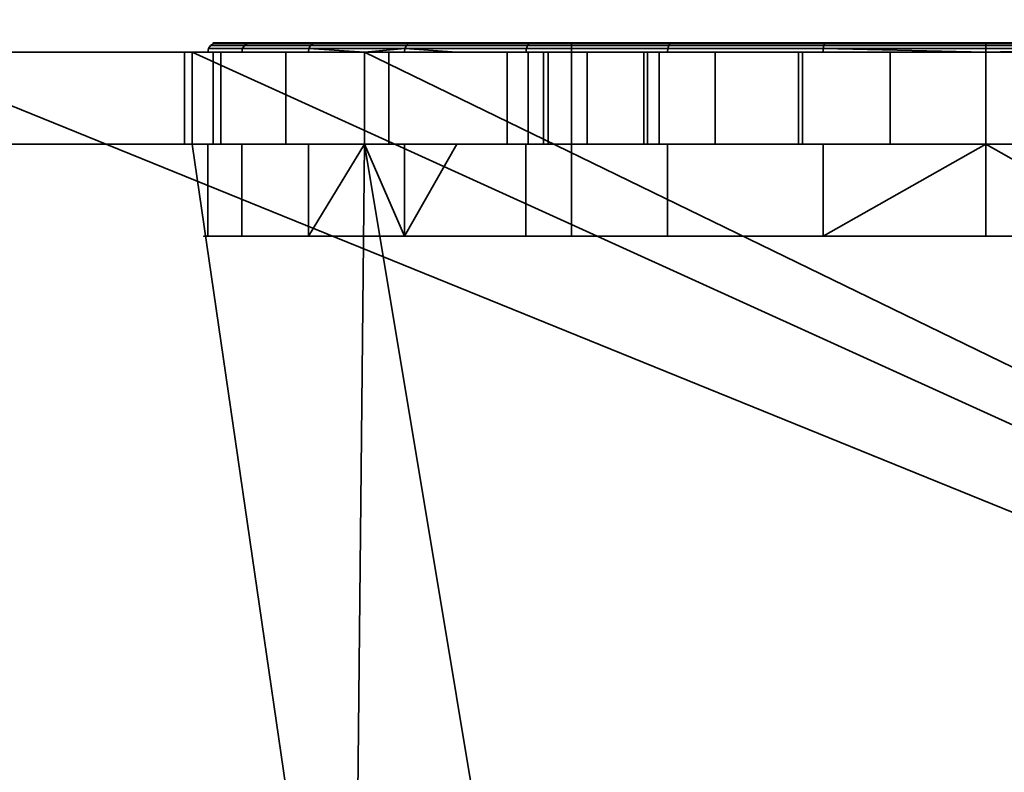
# Model space of a CAD drawing. Header units: millimetres. Extents: x -603 to 3703, y -115 to 193.
# Tile 72 of 256: x -354 to -344, y -25 to -17. Entities that reach past the tile are written whole.
import ezdxf

# ---------------------------------------------------------------- set-up
doc = ezdxf.new("R2010")
doc.units = ezdxf.units.MM
doc.layers.add('151', color=7, linetype='Continuous', true_color=0xffffff)

# ---------------------------------------------------------------- blocks, each defined once
blk = doc.blocks.new('UG_SURFACE_001')
at = {"layer": '151', "color": 252, "linetype": 'Continuous', "lineweight": 35}
for points in [[(603, -18, 2212.25), (603, 174.4, 2212.25), (-603, 174.4, 2212.25), (-603, -18, 2212.25)], [(-453, -18, 2062.25), (-453, 174.4, 2062.25), (453, 174.4, 2062.25), (453, -18, 2062.25)], [(603, -18, 2212.25), (-603, -18, 2212.25), (-453, -18, 2062.25), (453, -18, 2062.25)]]:
    blk.add_3dface(points, dxfattribs=at)
blk = doc.blocks.new('UG_SURFACE_016')
at = {"layer": '151', "color": 252, "linetype": 'Continuous', "lineweight": 35}
for points in [[(-351.308, -16.908, 1099.781), (-352.392, -16.908, 1103.118), (-352.354, -16.9, 1103.122), (-351.275, -16.9, 1099.8)], [(-352.392, -16.908, 1103.118), (-352.025, -16.908, 1106.608), (-351.989, -16.9, 1106.596), (-352.354, -16.9, 1103.122)], [(-348.5, -16.9, 1108.5), (-348.5, -16.9, 1099.5), (-351.275, -16.9, 1099.8), (-352.354, -16.9, 1103.122)], [(-352.354, -16.9, 1103.122), (-351.989, -16.9, 1106.596), (-350.242, -16.9, 1109.621), (-348.5, -16.9, 1108.5)], [(-352.025, -16.908, 1106.608), (-350.271, -16.908, 1109.646), (-350.242, -16.9, 1109.621), (-351.989, -16.9, 1106.596)], [(-348.96, -16.908, 1097.173), (-351.308, -16.908, 1099.781), (-351.275, -16.9, 1099.8), (-348.937, -16.9, 1097.204)], [(-348.5, -16.9, 1099.5), (-348.937, -16.9, 1097.204), (-351.275, -16.9, 1099.8)], [(-350.271, -16.908, 1109.646), (-347.432, -16.908, 1111.709), (-347.417, -16.9, 1111.674), (-350.242, -16.9, 1109.621)], [(-348.5, -16.9, 1108.5), (-350.242, -16.9, 1109.621), (-347.417, -16.9, 1111.674)], [(-345.754, -16.908, 1095.746), (-348.96, -16.908, 1097.173), (-348.937, -16.9, 1097.204), (-345.746, -16.9, 1095.784)], [(-342.254, -16.9, 1095.784), (-345.746, -16.9, 1095.784), (-348.937, -16.9, 1097.204), (-348.5, -16.9, 1099.5)], [(-348.5, -16.9, 1099.5), (-339.5, -16.9, 1099.5), (-339.063, -16.9, 1097.204), (-342.254, -16.9, 1095.784)], [(-347.417, -16.9, 1111.674), (-344, -16.9, 1112.4), (-339.5, -16.9, 1108.5), (-348.5, -16.9, 1108.5)], [(-348.5, -19, 1099.5), (-339.5, -19, 1099.5), (-339.5, -16.9, 1099.5), (-348.5, -16.9, 1099.5)], [(-348.5, -19, 1108.5), (-348.5, -19, 1099.5), (-348.5, -16.9, 1099.5), (-348.5, -16.9, 1108.5)], [(-339.5, -19, 1108.5), (-348.5, -19, 1108.5), (-348.5, -16.9, 1108.5), (-339.5, -16.9, 1108.5)], [(-347.432, -16.908, 1111.709), (-344, -16.908, 1112.438), (-344, -16.9, 1112.4), (-347.417, -16.9, 1111.674)], [(-342.246, -16.908, 1095.746), (-345.754, -16.908, 1095.746), (-345.746, -16.9, 1095.784), (-342.254, -16.9, 1095.784)], [(-344, -16.908, 1112.438), (-340.568, -16.908, 1111.709), (-340.583, -16.9, 1111.674), (-344, -16.9, 1112.4)], [(-344, -16.9, 1112.4), (-340.583, -16.9, 1111.674), (-337.758, -16.9, 1109.621), (-339.5, -16.9, 1108.5)], [(-356.025, -17, 1167.5), (-406, -17, 1167.5), (-406, -30, 1167.5), (-324, -30, 1167.5)], [(-324, -30, 1002.5), (-406, -30, 1002.5), (-406, -17, 1002.5), (-356.025, -17, 1002.5)], [(-324, -30, 1167.5), (-352.625, -17, 1167.5), (-356.025, -17, 1167.5)], [(-324, -30, 1002.5), (-356.025, -17, 1002.5), (-352.625, -17, 1002.5)], [(-356.025, -17, 1033.975), (-352.707, -17, 1031.132), (-352.625, -17, 1030.875)], [(-356.025, -17, 1033.975), (-352.625, -17, 1033.975), (-352.625, -17, 1031.877), (-352.707, -17, 1031.132)], [(-352.625, -17, 1030.875), (-352.625, -17, 1013.575), (-356.025, -17, 1013.575), (-356.025, -17, 1033.975)], [(-356.025, -17, 1002.5), (-356.025, -17, 1013.575), (-352.625, -17, 1013.575), (-352.625, -17, 1002.5)], [(-356.025, -17, 1033.975), (-356.025, -17, 1058.875), (-352.625, -17, 1058.875), (-352.625, -17, 1033.975)], [(-356.025, -17, 1058.875), (-356.025, -17, 1091.25), (-352.625, -17, 1091.25), (-352.625, -17, 1058.875)], [(-356.025, -17, 1091.25), (-356.025, -17, 1110.1), (-352.625, -17, 1110.1), (-352.625, -17, 1091.25)], [(-356.025, -17, 1110.1), (-356.025, -17, 1128.75), (-352.625, -17, 1128.75), (-352.625, -17, 1110.1)], [(-356.025, -17, 1128.75), (-356.025, -17, 1167.5), (-352.625, -17, 1167.5), (-352.625, -17, 1128.75)], [(-352.625, -18, 1031.877), (-352.707, -18, 1031.132), (-352.707, -17, 1031.132), (-352.625, -17, 1031.877)], [(-352.625, -17, 1030.875), (-352.707, -17, 1031.132), (-352.707, -18, 1031.132), (-352.625, -18, 1030.875)], [(-324, -30, 1167.5), (-350.75, -17, 1167.5), (-352.625, -17, 1167.5)], [(-324, -30, 1002.5), (-352.625, -17, 1002.5), (-350.75, -17, 1002.5)], [(-352.625, -17, 1110.1), (-352.084, -17, 1106.627), (-352.453, -17, 1103.112)], [(-352.625, -17, 1110.1), (-350.75, -17, 1110.1), (-350.75, -17, 1108.937), (-352.084, -17, 1106.627)], [(-352.453, -17, 1103.112), (-352.625, -17, 1091.25), (-352.625, -17, 1110.1)], [(-352.453, -17, 1103.112), (-351.361, -17, 1099.75), (-352.625, -17, 1091.25)], [(-352.625, -17, 1058.875), (-350.75, -17, 1058.875), (-350.75, -17, 1037.42), (-352.311, -17, 1034.737)], [(-352.625, -17, 1013.575), (-352.625, -17, 1030.875), (-351.607, -17, 1027.676)], [(-351.607, -17, 1027.676), (-350.75, -17, 1026.71), (-350.75, -17, 1013.575), (-352.625, -17, 1013.575)], [(-352.625, -17, 1031.877), (-352.625, -17, 1033.975), (-352.395, -17, 1033.975)], [(-352.311, -17, 1034.737), (-352.395, -17, 1033.975), (-352.625, -17, 1033.975), (-352.625, -17, 1058.875)], [(-351.361, -17, 1099.75), (-350.75, -17, 1099.071), (-350.75, -17, 1091.25), (-352.625, -17, 1091.25)], [(-352.625, -17, 1002.5), (-352.625, -17, 1013.575), (-350.75, -17, 1013.575), (-350.75, -17, 1002.5)], [(-352.625, -17, 1058.875), (-352.625, -17, 1091.25), (-350.75, -17, 1091.25), (-350.75, -17, 1058.875)], [(-352.625, -17, 1110.1), (-352.625, -17, 1128.75), (-350.75, -17, 1128.75), (-350.75, -17, 1110.1)], [(-352.625, -17, 1128.75), (-352.625, -17, 1167.5), (-350.75, -17, 1167.5), (-350.75, -17, 1128.75)], [(-352.395, -18, 1033.975), (-352.625, -18, 1031.877), (-352.625, -17, 1031.877), (-352.395, -17, 1033.975)], [(-352.625, -18, 1030.875), (-351.607, -18, 1027.676), (-351.607, -17, 1027.676), (-352.625, -17, 1030.875)], [(-351.361, -17, 1099.75), (-352.453, -17, 1103.112), (-352.446, -16.962, 1103.112), (-351.355, -16.962, 1099.754)], [(-352.453, -17, 1103.112), (-352.084, -17, 1106.627), (-352.077, -16.962, 1106.624), (-352.446, -16.962, 1103.112)], [(-351.355, -16.962, 1099.754), (-352.446, -16.962, 1103.112), (-352.424, -16.929, 1103.115), (-351.336, -16.929, 1099.765)], [(-352.446, -16.962, 1103.112), (-352.077, -16.962, 1106.624), (-352.056, -16.929, 1106.618), (-352.424, -16.929, 1103.115)], [(-351.336, -16.929, 1099.765), (-352.424, -16.929, 1103.115), (-352.392, -16.908, 1103.118), (-351.308, -16.908, 1099.781)], [(-352.424, -16.929, 1103.115), (-352.056, -16.929, 1106.618), (-352.025, -16.908, 1106.608), (-352.392, -16.908, 1103.118)], [(-352.395, -17, 1033.975), (-352.311, -17, 1034.737), (-352.311, -18, 1034.737), (-352.395, -18, 1033.975)], [(-350.75, -18, 1037.42), (-352.311, -18, 1034.737), (-352.311, -17, 1034.737), (-350.75, -17, 1037.42)], [(-350.311, -16.962, 1109.683), (-352.077, -16.962, 1106.624), (-352.084, -17, 1106.627), (-350.75, -17, 1108.937)], [(-352.077, -16.962, 1106.624), (-350.311, -16.962, 1109.683), (-350.295, -16.929, 1109.668), (-352.056, -16.929, 1106.618)], [(-352.056, -16.929, 1106.618), (-350.295, -16.929, 1109.668), (-350.271, -16.908, 1109.646), (-352.025, -16.908, 1106.608)], [(-350.75, -17, 1026.71), (-351.607, -17, 1027.676), (-351.607, -18, 1027.676), (-350.75, -18, 1026.71)], [(-350.75, -17, 1099.071), (-351.361, -17, 1099.75), (-351.355, -16.962, 1099.754)], [(-348.992, -16.962, 1097.129), (-351.355, -16.962, 1099.754), (-351.336, -16.929, 1099.765), (-348.979, -16.929, 1097.147)], [(-351.355, -16.962, 1099.754), (-348.992, -16.962, 1097.129), (-348.996, -17, 1097.123), (-350.75, -17, 1099.071)], [(-348.979, -16.929, 1097.147), (-351.336, -16.929, 1099.765), (-351.308, -16.908, 1099.781), (-348.96, -16.908, 1097.173)], [(-350.75, -17, 1108.937), (-350.317, -17, 1109.688), (-350.311, -16.962, 1109.683)], [(-324, -30, 1167.5), (-337.25, -17, 1167.5), (-350.75, -17, 1167.5)], [(-324, -30, 1002.5), (-350.75, -17, 1002.5), (-337.25, -17, 1002.5)], [(-350.75, -17, 1128.75), (-346.034, -17, 1145.432), (-344, -17, 1145)], [(-350.75, -17, 1128.75), (-350.75, -17, 1167.5), (-348.973, -17, 1150.523)], [(-344, -17, 1145), (-341.966, -17, 1145.432), (-337.25, -17, 1128.75), (-350.75, -17, 1128.75)], [(-350.75, -17, 1167.5), (-348.33, -17, 1152.5), (-348.973, -17, 1150.523)], [(-350.75, -17, 1167.5), (-345.04, -17, 1154.891), (-346.939, -17, 1154.045)], [(-350.75, -17, 1128.75), (-347.716, -17, 1146.654), (-346.034, -17, 1145.432)], [(-346.939, -17, 1154.045), (-348.33, -17, 1152.5), (-350.75, -17, 1167.5)], [(-348.973, -17, 1150.523), (-348.755, -17, 1148.455), (-350.75, -17, 1128.75)], [(-348.755, -17, 1148.455), (-347.716, -17, 1146.654), (-350.75, -17, 1128.75)], [(-350.75, -17, 1167.5), (-337.25, -17, 1167.5), (-342.96, -17, 1154.891), (-345.04, -17, 1154.891)], [(-350.75, -17, 1058.875), (-346.034, -17, 1077.432), (-344, -17, 1077)], [(-344, -17, 1077), (-341.966, -17, 1077.432), (-337.25, -17, 1058.875), (-350.75, -17, 1058.875)], [(-350.75, -17, 1091.25), (-348.33, -17, 1084.5), (-348.973, -17, 1082.523)], [(-350.75, -17, 1091.25), (-345.04, -17, 1086.891), (-346.939, -17, 1086.045)], [(-350.75, -17, 1058.875), (-347.716, -17, 1078.654), (-346.034, -17, 1077.432)], [(-346.939, -17, 1086.045), (-348.33, -17, 1084.5), (-350.75, -17, 1091.25)], [(-348.973, -17, 1082.523), (-348.755, -17, 1080.455), (-350.75, -17, 1058.875), (-350.75, -17, 1091.25)], [(-348.755, -17, 1080.455), (-347.716, -17, 1078.654), (-350.75, -17, 1058.875)], [(-350.75, -17, 1091.25), (-337.25, -17, 1091.25), (-342.96, -17, 1086.891), (-345.04, -17, 1086.891)], [(-350.75, -17, 1128.75), (-344, -17, 1112.5), (-347.457, -17, 1111.765)], [(-340.543, -17, 1111.765), (-344, -17, 1112.5), (-350.75, -17, 1128.75), (-337.25, -17, 1128.75)], [(-350.75, -17, 1110.1), (-349.749, -17, 1110.1), (-350.317, -17, 1109.688)], [(-337.25, -17, 1091.25), (-350.75, -17, 1091.25), (-345.767, -17, 1095.686), (-344, -17, 1095.5)], [(-350.75, -17, 1091.25), (-348.996, -17, 1097.123), (-345.767, -17, 1095.686)], [(-350.75, -17, 1091.25), (-350.75, -17, 1099.071), (-348.996, -17, 1097.123)], [(-350.75, -17, 1058.875), (-347.548, -17, 1039.998), (-350.487, -17, 1037.872)], [(-350.75, -17, 1058.875), (-344, -17, 1040.75), (-347.548, -17, 1039.998)], [(-340.452, -17, 1039.998), (-344, -17, 1040.75), (-350.75, -17, 1058.875), (-337.25, -17, 1058.875)], [(-350.75, -17, 1013.575), (-349.2, -17, 1013.575), (-349.2, -17, 1012.55)], [(-337.25, -17, 1002.5), (-350.75, -17, 1002.5), (-344, -17, 1007.35), (-342.01, -17, 1007.746)], [(-350.75, -17, 1002.5), (-347.677, -17, 1008.873), (-345.99, -17, 1007.746)], [(-349.2, -17, 1012.55), (-348.804, -17, 1010.56), (-350.75, -17, 1002.5), (-350.75, -17, 1013.575)], [(-348.804, -17, 1010.56), (-347.677, -17, 1008.873), (-350.75, -17, 1002.5)], [(-345.99, -17, 1007.746), (-344, -17, 1007.35), (-350.75, -17, 1002.5)], [(-349.2, -17, 1013.575), (-350.75, -17, 1013.575), (-350.75, -17, 1026.71), (-349.2, -17, 1024.963)], [(-350.487, -17, 1037.872), (-350.75, -17, 1037.42), (-350.75, -17, 1058.875)], [(-350.317, -17, 1109.688), (-350.75, -17, 1108.937), (-350.75, -17, 1110.1)], [(-347.457, -17, 1111.765), (-349.749, -17, 1110.1), (-350.75, -17, 1110.1), (-350.75, -17, 1128.75)], [(-350.75, -18, 1026.71), (-349.2, -18, 1024.963), (-349.2, -17, 1024.963), (-350.75, -17, 1026.71)], [(-350.75, -17, 1037.42), (-350.487, -17, 1037.872), (-350.487, -18, 1037.872), (-350.75, -18, 1037.42)], [(-347.548, -17, 1039.998), (-347.548, -18, 1039.998), (-350.487, -18, 1037.872), (-350.487, -17, 1037.872)], [(-350.311, -16.962, 1109.683), (-350.317, -17, 1109.688), (-349.749, -17, 1110.1)], [(-350.311, -16.962, 1109.683), (-347.454, -16.962, 1111.758), (-347.445, -16.929, 1111.738), (-350.295, -16.929, 1109.668)], [(-349.749, -17, 1110.1), (-347.457, -17, 1111.765), (-347.454, -16.962, 1111.758), (-350.311, -16.962, 1109.683)], [(-350.295, -16.929, 1109.668), (-347.445, -16.929, 1111.738), (-347.432, -16.908, 1111.709), (-350.271, -16.908, 1109.646)], [(-349.2, -17, 1013.575), (-349.2, -17, 1024.963), (-349.2, -18, 1024.963), (-349.2, -18, 1013.575)], [(-349.2, -18, 1013.575), (-349.2, -18, 1012.55), (-349.2, -17, 1012.55), (-349.2, -17, 1013.575)], [(-349.2, -17, 1012.55), (-349.2, -18, 1012.55), (-348.804, -18, 1010.56), (-348.804, -17, 1010.56)], [(-345.767, -17, 1095.686), (-348.996, -17, 1097.123), (-348.992, -16.962, 1097.129), (-345.766, -16.962, 1095.693)], [(-345.766, -16.962, 1095.693), (-348.992, -16.962, 1097.129), (-348.979, -16.929, 1097.147), (-345.761, -16.929, 1095.714)], [(-345.761, -16.929, 1095.714), (-348.979, -16.929, 1097.147), (-348.96, -16.908, 1097.173), (-345.754, -16.908, 1095.746)], [(-348.973, -17, 1150.523), (-348.973, -18, 1150.523), (-348.755, -18, 1148.455), (-348.755, -17, 1148.455)], [(-348.33, -17, 1152.5), (-348.33, -18, 1152.5), (-348.973, -18, 1150.523), (-348.973, -17, 1150.523)], [(-348.973, -17, 1082.523), (-348.973, -18, 1082.523), (-348.755, -18, 1080.455), (-348.755, -17, 1080.455)], [(-348.33, -17, 1084.5), (-348.33, -18, 1084.5), (-348.973, -18, 1082.523), (-348.973, -17, 1082.523)], [(-348.804, -17, 1010.56), (-348.804, -18, 1010.56), (-347.677, -18, 1008.873), (-347.677, -17, 1008.873)], [(-348.755, -17, 1148.455), (-348.755, -18, 1148.455), (-347.716, -18, 1146.654), (-347.716, -17, 1146.654)], [(-348.755, -17, 1080.455), (-348.755, -18, 1080.455), (-347.716, -18, 1078.654), (-347.716, -17, 1078.654)], [(-346.939, -17, 1154.045), (-346.939, -18, 1154.045), (-348.33, -18, 1152.5), (-348.33, -17, 1152.5)], [(-346.939, -17, 1086.045), (-346.939, -18, 1086.045), (-348.33, -18, 1084.5), (-348.33, -17, 1084.5)], [(-347.716, -17, 1146.654), (-347.716, -18, 1146.654), (-346.034, -18, 1145.432), (-346.034, -17, 1145.432)], [(-347.716, -17, 1078.654), (-347.716, -18, 1078.654), (-346.034, -18, 1077.432), (-346.034, -17, 1077.432)], [(-347.677, -17, 1008.873), (-347.677, -18, 1008.873), (-345.99, -18, 1007.746), (-345.99, -17, 1007.746)], [(-344, -17, 1040.75), (-344, -18, 1040.75), (-347.548, -18, 1039.998), (-347.548, -17, 1039.998)], [(-347.457, -17, 1111.765), (-344, -17, 1112.5), (-344, -16.962, 1112.492), (-347.454, -16.962, 1111.758)], [(-347.454, -16.962, 1111.758), (-344, -16.962, 1112.492), (-344, -16.929, 1112.471), (-347.445, -16.929, 1111.738)], [(-347.445, -16.929, 1111.738), (-344, -16.929, 1112.471), (-344, -16.908, 1112.438), (-347.432, -16.908, 1111.709)], [(-345.04, -17, 1154.891), (-345.04, -18, 1154.891), (-346.939, -18, 1154.045), (-346.939, -17, 1154.045)], [(-345.04, -17, 1086.891), (-345.04, -18, 1086.891), (-346.939, -18, 1086.045), (-346.939, -17, 1086.045)], [(-346.034, -17, 1145.432), (-346.034, -18, 1145.432), (-344, -18, 1145), (-344, -17, 1145)], [(-346.034, -17, 1077.432), (-346.034, -18, 1077.432), (-344, -18, 1077), (-344, -17, 1077)], [(-345.99, -17, 1007.746), (-345.99, -18, 1007.746), (-344, -18, 1007.35), (-344, -17, 1007.35)], [(-344, -17, 1095.5), (-345.767, -17, 1095.686), (-345.766, -16.962, 1095.693)], [(-342.234, -16.962, 1095.693), (-345.766, -16.962, 1095.693), (-345.761, -16.929, 1095.714), (-342.239, -16.929, 1095.714)], [(-344, -17, 1095.5), (-345.766, -16.962, 1095.693), (-342.234, -16.962, 1095.693)], [(-342.239, -16.929, 1095.714), (-345.761, -16.929, 1095.714), (-345.754, -16.908, 1095.746), (-342.246, -16.908, 1095.746)], [(-342.96, -17, 1154.891), (-342.96, -18, 1154.891), (-345.04, -18, 1154.891), (-345.04, -17, 1154.891)], [(-342.96, -17, 1086.891), (-342.96, -18, 1086.891), (-345.04, -18, 1086.891), (-345.04, -17, 1086.891)], [(-344, -16.929, 1112.471), (-340.555, -16.929, 1111.738), (-340.568, -16.908, 1111.709), (-344, -16.908, 1112.438)], [(-344, -16.962, 1112.492), (-340.546, -16.962, 1111.758), (-340.555, -16.929, 1111.738), (-344, -16.929, 1112.471)], [(-342.234, -16.962, 1095.693), (-342.233, -17, 1095.686), (-344, -17, 1095.5)], [(-344, -17, 1112.5), (-340.543, -17, 1111.765), (-340.546, -16.962, 1111.758), (-344, -16.962, 1112.492)], [(-344, -17, 1095.5), (-342.233, -17, 1095.686), (-337.25, -17, 1091.25)], [(-340.452, -17, 1039.998), (-340.452, -18, 1039.998), (-344, -18, 1040.75), (-344, -17, 1040.75)], [(-344, -17, 1007.35), (-344, -18, 1007.35), (-342.01, -18, 1007.746), (-342.01, -17, 1007.746)], [(-344, -17, 1145), (-344, -18, 1145), (-341.966, -18, 1145.432), (-341.966, -17, 1145.432)], [(-344, -17, 1077), (-344, -18, 1077), (-341.966, -18, 1077.432), (-341.966, -17, 1077.432)], [(-356.025, -30, 1003.5), (-350.875, -30, 1003.5), (-352.625, -18, 1003.5), (-356.025, -18, 1003.5)], [(-350.875, -30, 1166.5), (-356.025, -30, 1166.5), (-356.025, -18, 1166.5), (-352.625, -18, 1166.5)], [(-356.025, -18, 1033.975), (-356.025, -18, 1013.575), (-352.625, -18, 1013.575), (-352.625, -18, 1030.875)], [(-352.625, -18, 1030.875), (-352.707, -18, 1031.132), (-356.025, -18, 1033.975)], [(-352.707, -18, 1031.132), (-352.625, -18, 1031.877), (-352.625, -18, 1033.975), (-356.025, -18, 1033.975)], [(-352.625, -18, 1003.5), (-352.625, -18, 1013.575), (-356.025, -18, 1013.575), (-356.025, -18, 1003.5)], [(-352.625, -18, 1033.975), (-352.625, -18, 1058.875), (-356.025, -18, 1058.875), (-356.025, -18, 1033.975)], [(-352.625, -18, 1058.875), (-352.625, -18, 1091.25), (-356.025, -18, 1091.25), (-356.025, -18, 1058.875)], [(-352.625, -18, 1091.25), (-352.625, -18, 1110.1), (-356.025, -18, 1110.1), (-356.025, -18, 1091.25)], [(-352.625, -18, 1110.1), (-352.625, -18, 1128.75), (-356.025, -18, 1128.75), (-356.025, -18, 1110.1)], [(-352.625, -18, 1128.75), (-352.625, -18, 1166.5), (-356.025, -18, 1166.5), (-356.025, -18, 1128.75)], [(-350.875, -30, 1003.5), (-350.75, -18, 1003.5), (-352.625, -18, 1003.5)], [(-352.625, -18, 1166.5), (-350.75, -18, 1166.5), (-350.875, -30, 1166.5)], [(-352.625, -18, 1110.1), (-352.625, -18, 1091.25), (-352.453, -18, 1103.112)], [(-352.625, -18, 1091.25), (-351.361, -18, 1099.75), (-352.453, -18, 1103.112)], [(-352.625, -18, 1091.25), (-350.75, -18, 1091.25), (-350.75, -18, 1099.071), (-351.361, -18, 1099.75)], [(-352.453, -18, 1103.112), (-352.084, -18, 1106.627), (-352.625, -18, 1110.1)], [(-352.625, -18, 1013.575), (-350.75, -18, 1013.575), (-350.75, -18, 1026.71), (-351.607, -18, 1027.676)], [(-352.625, -18, 1058.875), (-352.625, -18, 1033.975), (-352.395, -18, 1033.975), (-352.311, -18, 1034.737)], [(-352.311, -18, 1034.737), (-350.75, -18, 1037.42), (-350.75, -18, 1058.875), (-352.625, -18, 1058.875)], [(-352.395, -18, 1033.975), (-352.625, -18, 1033.975), (-352.625, -18, 1031.877)], [(-351.607, -18, 1027.676), (-352.625, -18, 1030.875), (-352.625, -18, 1013.575)], [(-352.084, -18, 1106.627), (-350.75, -18, 1108.937), (-350.75, -18, 1110.1), (-352.625, -18, 1110.1)], [(-350.75, -18, 1003.5), (-350.75, -18, 1013.575), (-352.625, -18, 1013.575), (-352.625, -18, 1003.5)], [(-350.75, -18, 1058.875), (-350.75, -18, 1091.25), (-352.625, -18, 1091.25), (-352.625, -18, 1058.875)], [(-350.75, -18, 1110.1), (-350.75, -18, 1128.75), (-352.625, -18, 1128.75), (-352.625, -18, 1110.1)], [(-350.75, -18, 1128.75), (-350.75, -18, 1166.5), (-352.625, -18, 1166.5), (-352.625, -18, 1128.75)], [(-352.453, -19, 1103.112), (-352.453, -18, 1103.112), (-351.361, -18, 1099.75), (-351.361, -19, 1099.75)], [(-352.084, -19, 1106.627), (-352.084, -18, 1106.627), (-352.453, -18, 1103.112), (-352.453, -19, 1103.112)], [(-350.75, -18, 1108.937), (-352.084, -18, 1106.627), (-352.084, -19, 1106.627), (-350.317, -19, 1109.688)], [(-351.361, -19, 1099.75), (-351.361, -18, 1099.75), (-350.75, -18, 1099.071)], [(-350.75, -18, 1099.071), (-348.996, -18, 1097.123), (-348.996, -19, 1097.123), (-351.361, -19, 1099.75)], [(-350.75, -18, 1003.5), (-350.875, -30, 1003.5), (-348.75, -30, 1003.5)], [(-350.75, -18, 1166.5), (-348.75, -30, 1166.5), (-350.875, -30, 1166.5)], [(-348.75, -30, 1003.5), (-339.25, -30, 1003.5), (-337.25, -18, 1003.5), (-350.75, -18, 1003.5)], [(-350.75, -18, 1166.5), (-337.25, -18, 1166.5), (-339.25, -30, 1166.5), (-348.75, -30, 1166.5)], [(-350.75, -18, 1166.5), (-348.33, -18, 1152.5), (-346.939, -18, 1154.045)], [(-350.75, -18, 1166.5), (-350.75, -18, 1128.75), (-348.755, -18, 1148.455), (-348.973, -18, 1150.523)], [(-348.973, -18, 1150.523), (-348.33, -18, 1152.5), (-350.75, -18, 1166.5)], [(-350.75, -18, 1128.75), (-347.716, -18, 1146.654), (-348.755, -18, 1148.455)], [(-350.75, -18, 1128.75), (-337.25, -18, 1128.75), (-344, -18, 1145), (-346.034, -18, 1145.432)], [(-337.25, -18, 1166.5), (-350.75, -18, 1166.5), (-345.04, -18, 1154.891), (-342.96, -18, 1154.891)], [(-346.034, -18, 1145.432), (-347.716, -18, 1146.654), (-350.75, -18, 1128.75)], [(-346.939, -18, 1154.045), (-345.04, -18, 1154.891), (-350.75, -18, 1166.5)], [(-350.75, -18, 1091.25), (-348.33, -18, 1084.5), (-346.939, -18, 1086.045)], [(-350.75, -18, 1091.25), (-350.75, -18, 1058.875), (-348.755, -18, 1080.455), (-348.973, -18, 1082.523)], [(-348.973, -18, 1082.523), (-348.33, -18, 1084.5), (-350.75, -18, 1091.25)], [(-350.75, -18, 1058.875), (-347.716, -18, 1078.654), (-348.755, -18, 1080.455)], [(-350.75, -18, 1058.875), (-337.25, -18, 1058.875), (-344, -18, 1077), (-346.034, -18, 1077.432)], [(-337.25, -18, 1091.25), (-350.75, -18, 1091.25), (-345.04, -18, 1086.891), (-342.96, -18, 1086.891)], [(-346.034, -18, 1077.432), (-347.716, -18, 1078.654), (-350.75, -18, 1058.875)], [(-346.939, -18, 1086.045), (-345.04, -18, 1086.891), (-350.75, -18, 1091.25)], [(-350.75, -18, 1110.1), (-350.75, -18, 1108.937), (-350.317, -18, 1109.688)], [(-350.75, -18, 1128.75), (-350.75, -18, 1110.1), (-349.749, -18, 1110.1), (-347.457, -18, 1111.765)], [(-347.457, -18, 1111.765), (-344, -18, 1112.5), (-337.25, -18, 1128.75), (-350.75, -18, 1128.75)], [(-350.75, -18, 1091.25), (-337.25, -18, 1091.25), (-342.233, -18, 1095.686), (-344, -18, 1095.5)], [(-344, -18, 1095.5), (-345.767, -18, 1095.686), (-350.75, -18, 1091.25)], [(-345.767, -18, 1095.686), (-348.996, -18, 1097.123), (-350.75, -18, 1091.25)], [(-350.75, -18, 1013.575), (-350.75, -18, 1003.5), (-348.804, -18, 1010.56), (-349.2, -18, 1012.55)], [(-350.75, -18, 1003.5), (-347.677, -18, 1008.873), (-348.804, -18, 1010.56)], [(-350.75, -18, 1003.5), (-337.25, -18, 1003.5), (-344, -18, 1007.35), (-345.99, -18, 1007.746)], [(-345.99, -18, 1007.746), (-347.677, -18, 1008.873), (-350.75, -18, 1003.5)], [(-337.25, -18, 1058.875), (-350.75, -18, 1058.875), (-344, -18, 1040.75), (-340.452, -18, 1039.998)], [(-350.75, -18, 1058.875), (-350.75, -18, 1037.42), (-350.487, -18, 1037.872)], [(-350.487, -18, 1037.872), (-347.548, -18, 1039.998), (-350.75, -18, 1058.875)], [(-347.548, -18, 1039.998), (-344, -18, 1040.75), (-350.75, -18, 1058.875)], [(-350.75, -18, 1026.71), (-350.75, -18, 1013.575), (-349.2, -18, 1013.575), (-349.2, -18, 1024.963)], [(-349.2, -18, 1012.55), (-349.2, -18, 1013.575), (-350.75, -18, 1013.575)], [(-348.996, -18, 1097.123), (-350.75, -18, 1099.071), (-350.75, -18, 1091.25)], [(-350.317, -18, 1109.688), (-349.749, -18, 1110.1), (-350.75, -18, 1110.1)], [(-350.317, -19, 1109.688), (-350.317, -18, 1109.688), (-350.75, -18, 1108.937)], [(-350.317, -19, 1109.688), (-347.457, -19, 1111.765), (-347.457, -18, 1111.765), (-349.749, -18, 1110.1)], [(-349.749, -18, 1110.1), (-350.317, -18, 1109.688), (-350.317, -19, 1109.688)], [(-348.996, -19, 1097.123), (-348.996, -18, 1097.123), (-345.767, -18, 1095.686), (-345.767, -19, 1095.686)], [(-344, -19, 1112.5), (-344, -18, 1112.5), (-347.457, -18, 1111.765), (-347.457, -19, 1111.765)], [(-342.233, -19, 1095.686), (-345.767, -19, 1095.686), (-344, -18, 1095.5)], [(-345.767, -19, 1095.686), (-345.767, -18, 1095.686), (-344, -18, 1095.5)], [(-337.25, -18, 1128.75), (-344, -18, 1112.5), (-340.543, -18, 1111.765)], [(-342.01, -18, 1007.746), (-344, -18, 1007.35), (-337.25, -18, 1003.5)], [(-341.966, -18, 1077.432), (-344, -18, 1077), (-337.25, -18, 1058.875)], [(-341.966, -18, 1145.432), (-344, -18, 1145), (-337.25, -18, 1128.75)], [(-340.543, -19, 1111.765), (-340.543, -18, 1111.765), (-344, -18, 1112.5), (-344, -19, 1112.5)], [(-344, -18, 1095.5), (-342.233, -18, 1095.686), (-342.233, -19, 1095.686)], [(-348.5, -19, 1108.5), (-350.317, -19, 1109.688), (-352.084, -19, 1106.627), (-352.453, -19, 1103.112)], [(-352.453, -19, 1103.112), (-351.361, -19, 1099.75), (-348.5, -19, 1099.5), (-348.5, -19, 1108.5)], [(-351.361, -19, 1099.75), (-348.996, -19, 1097.123), (-348.5, -19, 1099.5)], [(-347.457, -19, 1111.765), (-350.317, -19, 1109.688), (-348.5, -19, 1108.5)], [(-339.5, -19, 1099.5), (-348.5, -19, 1099.5), (-348.996, -19, 1097.123), (-345.767, -19, 1095.686)], [(-348.5, -19, 1108.5), (-339.5, -19, 1108.5), (-340.543, -19, 1111.765), (-344, -19, 1112.5)], [(-344, -19, 1112.5), (-347.457, -19, 1111.765), (-348.5, -19, 1108.5)], [(-345.767, -19, 1095.686), (-342.233, -19, 1095.686), (-339.004, -19, 1097.123), (-339.5, -19, 1099.5)]]:
    blk.add_3dface(points, dxfattribs=at)
blk = doc.blocks.new('UG_SURFACE_017')
at = {"layer": '151', "color": 43, "linetype": 'Continuous', "lineweight": 35}
for points in [[(-409, 0, 2017), (-409, -34, 2017), (409, -34, 2017), (409, 0, 2017)], [(-409, -34), (-409, -2), (409, -2), (409, -34)]]:
    blk.add_3dface(points, dxfattribs=at)
blk = doc.blocks.new('UG_SURFACE_035')
at = {"layer": '151', "color": 252, "linetype": 'Continuous', "lineweight": 35}
for points in [[(-414.5, -29.92, 2021.75), (414.5, -29.92, 2021.75), (414.5, 14.42, 2021.75), (-414.5, 14.42, 2021.75)], [(-413, -29.92, 2020.25), (-413, 14.42, 2020.25), (413, 14.42, 2020.25), (413, -29.92, 2020.25)], [(-468, -18, 2075.25), (468, -18, 2075.25), (466.5, -18, 2073.75), (-466.5, -18, 2073.75)], [(-468, -18, 2075.25), (-468, -29.92, 2075.25), (468, -29.92, 2075.25), (468, -18, 2075.25)], [(-466.5, -18, 2073.75), (466.5, -18, 2073.75), (466.5, -29.92, 2073.75), (-466.5, -29.92, 2073.75)]]:
    blk.add_3dface(points, dxfattribs=at)

msp = doc.modelspace()

# ---------------------------------------------------------------- linework, layer by layer
at = {"layer": '151', "color": 252, "linetype": 'Continuous', "lineweight": 35, "true_color": 0x939598}
for p, q in [((-348.5, -16.9, 1099.5), (-348.5, -19, 1099.5)), ((-339.5, -16.9, 1099.5), (-348.5, -16.9, 1099.5)), ((-348.5, -16.9, 1099.5), (-348.5, -16.9, 1108.5)), ((-348.5, -16.9, 1108.5), (-348.5, -19, 1108.5)), ((-348.5, -16.9, 1108.5), (-339.5, -16.9, 1108.5)), ((-406, -17, 1167.5), (-324, -17, 1167.5)), ((-406, -17, 1002.5), (-324, -17, 1002.5)), ((-349.2, -17, 1024.963), (-349.2, -18, 1024.963)), ((-349.2, -17, 1024.963), (-349.2, -17, 1012.55)), ((-349.2, -17, 1012.55), (-349.2, -18, 1012.55)), ((-603, -18, 2212.25), (603, -18, 2212.25)), ((468, -18, 2075.25), (-468, -18, 2075.25)), ((466.5, -18, 2073.75), (-466.5, -18, 2073.75)), ((453, -18, 2062.25), (-453, -18, 2062.25)), ((-406, -18, 1166.5), (-324.414, -18, 1166.5)), ((-406, -18, 1003.5), (-324.414, -18, 1003.5)), ((-349.2, -18, 1024.963), (-349.2, -18, 1012.55)), ((-348.5, -19, 1099.5), (-348.5, -19, 1108.5)), ((-339.5, -19, 1099.5), (-348.5, -19, 1099.5)), ((-348.5, -19, 1108.5), (-339.5, -19, 1108.5))]:
    msp.add_line(p, q, dxfattribs=at)
at = {"layer": '151', "color": 252, "linetype": 'Continuous', "lineweight": 35, "true_color": 0x939598, "extrusion": (0, 1, 0)}
for centre, radius in [((344, 1104, -16.9), 8.4), ((344, 1104, -17), 8.5), ((344, 1104, -18), 8.5)]:
    msp.add_circle(centre, radius, dxfattribs=at)
at = {"layer": '151', "color": 252, "linetype": 'Continuous', "lineweight": 35, "true_color": 0x939598, "extrusion": (0, -1, 0)}
for centre, radius in [((-344, 1082, 17), 5), ((-344, 1150, 17), 5), ((-344, 1082, 18), 5), ((-344, 1150, 18), 5), ((-344, 1104, 19), 8.5)]:
    msp.add_circle(centre, radius, dxfattribs=at)
for centre, radius, start, end in [((-344, 1032, 17), 8.75, 306.4617, 233.5383), ((-344, 1012.55, 17), 5.2, 180, 0), ((-344, 1032, 18), 8.75, 306.4617, 233.5383), ((-344, 1012.55, 18), 5.2, 180, 0)]:
    msp.add_arc(centre, radius, start, end, dxfattribs=at)

# ---------------------------------------------------------------- block references
at = {"layer": '151', "color": 252, "linetype": 'Continuous', "lineweight": 35, "true_color": 0x939598}
for name in ['UG_SURFACE_001', 'UG_SURFACE_035', 'UG_SURFACE_017', 'UG_SURFACE_016']:
    msp.add_blockref(name, (0, 0), dxfattribs=at)

doc.saveas('drawing.dxf')
